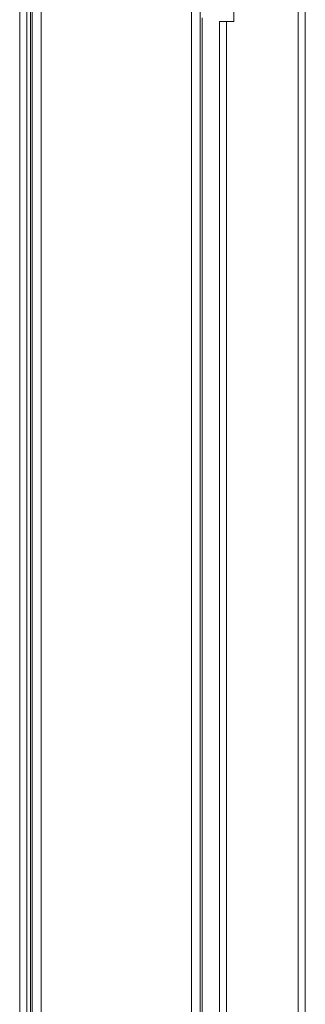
# Model space of a CAD drawing. Extents: x 4773 to 8448, y 27273 to 31291.
# Tile 81 of 99: x 8325 to 8405, y 28935 to 29210. Entities that reach past the tile are written whole.
import ezdxf

# ---------------------------------------------------------------- set-up
doc = ezdxf.new("R2010")
doc.units = 0
doc.header["$LTSCALE"] = 7.5
doc.header["$MEASUREMENT"] = 0
doc.layers.get('0').update_dxf_attribs({"linetype": 'CONTINUOUS', "lineweight": 18})

msp = doc.modelspace()

# ---------------------------------------------------------------- linework, layer by layer
at = {"linetype": 'Continuous'}
for p, q in [((8325.1, 29411.452), (8325.1, 27434.452)), ((8327.1, 29411.452), (8327.1, 27434.452)), ((8328.1, 29412.952), (8328.1, 27432.952)), ((8328.6, 27432.952), (8328.6, 29412.952)), ((8331.1, 27432.952), (8331.1, 29412.952)), ((8373.1, 27432.952), (8373.1, 29412.952)), ((8375.6, 27432.952), (8375.6, 29412.952)), ((8402.95, 27436.952), (8402.95, 29408.952)), ((8404.95, 27436.952), (8404.95, 29408.952)), ((8384.95, 29286.452), (8384.95, 29209.452)), ((8376.1, 28735.452), (8376.1, 29210.452)), ((8380.95, 28736.452), (8380.95, 29209.452)), ((8380.95, 29209.452), (8384.95, 29209.452)), ((8382.95, 28736.452), (8382.95, 29209.452))]:
    msp.add_line(p, q, dxfattribs=at)

doc.saveas('drawing.dxf')
